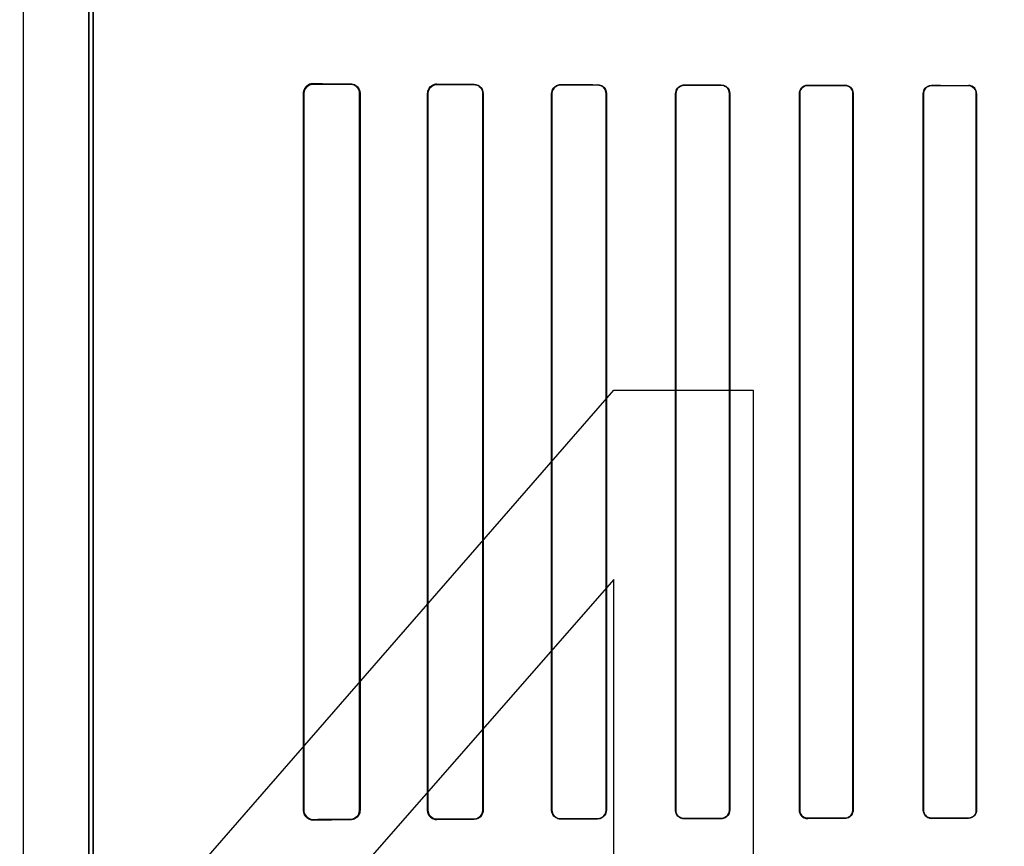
# Model space of a CAD drawing. Header units: millimetres. Extents: x 0 to 297, y 0 to 210.
# Tile 213 of 256: x 58.142 to 58.421, y 157.54 to 157.774. Entities that reach past the tile are written whole.
import ezdxf

# ---------------------------------------------------------------- set-up
doc = ezdxf.new("R2010")
doc.units = ezdxf.units.MM
doc.header["$LTSCALE"] = 16.335
doc.layers.get('0').update_dxf_attribs({"linetype": 'CONTINUOUS'})
for name, color, linetype in [('AXES_REF', 7, 'CONTINUOUS'), ('INTFCLR_1', 7, 'CONTINUOUS'), ('INTFCLR_72935', 7, 'CONTINUOUS')]:
    doc.layers.add(name, color=color, linetype=linetype)

msp = doc.modelspace()

# ---------------------------------------------------------------- linework, layer by layer
at = {"color": 7, "linetype": 'Continuous'}
for p, q in [((58.15279, 157.48801), (58.31029, 157.66896)), ((58.31029, 157.66896), (58.34967, 157.66896)), ((58.34967, 157.66896), (58.34967, 157.48801)), ((58.31029, 157.61535), (58.19873, 157.48801)), ((58.31029, 157.48801), (58.31029, 157.61535))]:
    msp.add_line(p, q, dxfattribs=at)
for radius in [6.78708, 6.7865, 6.74304]:
    msp.add_circle((57.46373, 154.71146), radius, dxfattribs=at)
for radius, start, end in [(6.72, 278.277129, 261.722871), (6.874, 193.234383, 36.724612)]:
    msp.add_arc((57.46373, 154.71146), radius, start, end, dxfattribs=at)
at = {"layer": 'AXES_REF', "color": 9, "linetype": 'Continuous'}
for radius in [6.19116, 4.15]:
    msp.add_circle((57.46373, 154.71146), radius, dxfattribs=at)
at = {"layer": 'INTFCLR_1', "color": 6, "linetype": 'Continuous'}
for p, q in [((58.14307, 159.03047), (58.14307, 157.16145)), ((58.16161, 157.53414), (58.16161, 158.37777)), ((58.16284, 158.37777), (58.16284, 157.53414)), ((58.22237, 157.54995), (58.22237, 157.75295)), ((58.2225, 157.54995), (58.2225, 157.75295)), ((58.23829, 157.75295), (58.23829, 157.54995)), ((58.2384, 157.75295), (58.2384, 157.54995)), ((58.25753, 157.54995), (58.25753, 157.75295)), ((58.25764, 157.54995), (58.25764, 157.75295)), ((58.27316, 157.75295), (58.27316, 157.54995)), ((58.27326, 157.75295), (58.27326, 157.54995)), ((58.29265, 157.54995), (58.29265, 157.75295)), ((58.29275, 157.54995), (58.29275, 157.75295)), ((58.30807, 157.75295), (58.30807, 157.54995)), ((58.30816, 157.75295), (58.30816, 157.54995)), ((58.32774, 157.54995), (58.32774, 157.75295)), ((58.32783, 157.54995), (58.32783, 157.75295)), ((58.34299, 157.75295), (58.34299, 157.54995)), ((58.34308, 157.75295), (58.34308, 157.54995)), ((58.36281, 157.54995), (58.36281, 157.75295)), ((58.36289, 157.54995), (58.36289, 157.75295)), ((58.37793, 157.75295), (58.37793, 157.54995)), ((58.37801, 157.75295), (58.37801, 157.54995)), ((58.39787, 157.54995), (58.39787, 157.75295)), ((58.39795, 157.54995), (58.39795, 157.75295)), ((58.41289, 157.75295), (58.41289, 157.54995)), ((58.41297, 157.75295), (58.41297, 157.54995))]:
    msp.add_line(p, q, dxfattribs=at)
at = {"layer": 'INTFCLR_1', "color": 9, "linetype": 'Continuous'}
for p, q in [((58.22518, 157.75574), (58.22518, 157.75562)), ((58.23568, 157.75557), (58.23568, 157.75569)), ((58.26018, 157.75559), (58.26018, 157.75548)), ((58.27068, 157.75545), (58.27068, 157.75555)), ((58.29518, 157.75547), (58.29518, 157.75538)), ((58.30568, 157.75535), (58.30568, 157.75544)), ((58.33018, 157.75538), (58.33018, 157.7553)), ((58.34068, 157.75528), (58.34068, 157.75536)), ((58.36518, 157.75531), (58.36518, 157.75523)), ((58.37568, 157.75522), (58.37568, 157.7553)), ((58.40018, 157.75526), (58.40018, 157.75518)), ((58.41068, 157.75517), (58.41068, 157.75525)), ((58.2225, 157.75295), (58.22237, 157.75295)), ((58.2384, 157.75295), (58.23829, 157.75295)), ((58.25764, 157.75295), (58.25753, 157.75295)), ((58.27326, 157.75295), (58.27316, 157.75295)), ((58.29275, 157.75295), (58.29265, 157.75295)), ((58.30816, 157.75295), (58.30807, 157.75295)), ((58.32783, 157.75295), (58.32774, 157.75295)), ((58.34308, 157.75295), (58.34299, 157.75295)), ((58.36289, 157.75295), (58.36281, 157.75295)), ((58.37801, 157.75295), (58.37793, 157.75295)), ((58.39795, 157.75295), (58.39787, 157.75295)), ((58.41297, 157.75295), (58.41289, 157.75295)), ((58.22237, 157.54995), (58.2225, 157.54995)), ((58.23829, 157.54995), (58.2384, 157.54995)), ((58.25753, 157.54995), (58.25764, 157.54995)), ((58.27316, 157.54995), (58.27326, 157.54995)), ((58.29265, 157.54995), (58.29275, 157.54995)), ((58.30807, 157.54995), (58.30816, 157.54995)), ((58.32774, 157.54995), (58.32783, 157.54995)), ((58.34299, 157.54995), (58.34308, 157.54995)), ((58.36281, 157.54995), (58.36289, 157.54995)), ((58.37793, 157.54995), (58.37801, 157.54995)), ((58.39787, 157.54995), (58.39795, 157.54995)), ((58.41289, 157.54995), (58.41297, 157.54995)), ((58.22518, 157.54729), (58.22518, 157.54717)), ((58.23568, 157.54722), (58.23568, 157.54734)), ((58.26018, 157.54743), (58.26018, 157.54732)), ((58.27068, 157.54736), (58.27068, 157.54746)), ((58.29518, 157.54753), (58.29518, 157.54744)), ((58.30568, 157.54747), (58.30568, 157.54756)), ((58.33018, 157.54761), (58.33018, 157.54753)), ((58.34068, 157.54755), (58.34068, 157.54763)), ((58.36518, 157.54768), (58.36518, 157.5476)), ((58.37568, 157.54761), (58.37568, 157.54769)), ((58.40018, 157.54773), (58.40018, 157.54765)), ((58.41068, 157.54766), (58.41068, 157.54774))]:
    msp.add_line(p, q, dxfattribs=at)
at = {"layer": 'INTFCLR_1', "color": 7, "linetype": 'Continuous'}
msp.add_lwpolyline([(58.2593, 157.54747), (58.25939, 157.54744), (58.25949, 157.54741), (58.25958, 157.54739), (58.25967, 157.54737), (58.25977, 157.54735), (58.25987, 157.54734), (58.25997, 157.54733), (58.26007, 157.54732), (58.26018, 157.54732)], dxfattribs=at)
at = {"layer": 'INTFCLR_1', "color": 6, "linetype": 'Continuous'}
for centre, major_axis, start_param, end_param in [((58.52793, 157.75645), (0.36509, 0), -2.548571, -2.498918), ((58.52793, 157.75645), (0.38609, 0), -2.472123, -2.429437), ((58.52793, 157.75645), (0.36509, 0), -2.394089, -2.352695), ((58.52793, 157.75645), (0.38609, 0), -2.337129, -2.300034), ((58.52793, 157.75645), (0.36509, 0), -2.262072, -2.225293), ((58.52793, 157.75645), (0.38609, 0), -2.217858, -2.184193), ((58.52793, 157.75645), (0.36509, 0), -2.143198, -2.109347), ((58.52793, 157.75645), (0.38609, 0), -2.10853, -2.077154), ((58.52793, 157.75645), (0.36509, 0), -2.032847, -2.000965), ((58.52793, 157.75645), (0.38609, 0), -2.005937, -1.976148), ((58.52793, 157.75645), (0.36509, 0), -1.928279, -1.897747), ((58.52793, 157.75645), (0.38609, 0), -1.908037, -1.879358), ((58.52793, 157.54645), (0.38609, 0), 2.429437, 2.472123), ((58.52793, 157.54645), (0.36509, 0), 2.498918, 2.548571), ((58.52793, 157.54645), (0.38609, 0), 2.300034, 2.337129), ((58.52793, 157.54645), (0.36509, 0), 2.352695, 2.394089), ((58.52793, 157.54645), (0.38609, 0), 2.184193, 2.217858), ((58.52793, 157.54645), (0.36509, 0), 2.225293, 2.262072), ((58.52793, 157.54645), (0.38609, 0), 2.077154, 2.10853), ((58.52793, 157.54645), (0.36509, 0), 2.109347, 2.143198), ((58.52793, 157.54645), (0.38609, 0), 1.976148, 2.005937), ((58.52793, 157.54645), (0.36509, 0), 2.000965, 2.032847), ((58.52793, 157.54645), (0.38609, 0), 1.879358, 1.908037), ((58.52793, 157.54645), (0.36509, 0), 1.897747, 1.928279)]:
    msp.add_ellipse(centre, major_axis=major_axis, ratio=0.003491, start_param=start_param, end_param=end_param, dxfattribs=at)
for points, knots in [([(58.22237, 157.75295), (58.22237, 157.75344), (58.22273, 157.75487), (58.22424, 157.75575), (58.22518, 157.75574)], [0, 0, 0, 0, 0.340507, 1, 1, 1, 1]), ([(58.2225, 157.75295), (58.2225, 157.75344), (58.22286, 157.75482), (58.22431, 157.75562), (58.22518, 157.75562)], [0, 0, 0, 0, 0.359845, 1, 1, 1, 1]), ([(58.23568, 157.75569), (58.23618, 157.75569), (58.23759, 157.75531), (58.2384, 157.75383), (58.2384, 157.75295)], [0, 0, 0, 0, 0.364649, 1, 1, 1, 1]), ([(58.23568, 157.75557), (58.23614, 157.75557), (58.23749, 157.75523), (58.23829, 157.75381), (58.23829, 157.75295)], [0, 0, 0, 0, 0.351042, 1, 1, 1, 1]), ([(58.25753, 157.75295), (58.25753, 157.75346), (58.25791, 157.75483), (58.25934, 157.75559), (58.26018, 157.75559)], [0, 0, 0, 0, 0.376083, 1, 1, 1, 1]), ([(58.25764, 157.75295), (58.25764, 157.75346), (58.25803, 157.75478), (58.25939, 157.75549), (58.26018, 157.75548)], [0, 0, 0, 0, 0.392608, 1, 1, 1, 1]), ([(58.27068, 157.75555), (58.2712, 157.75555), (58.27254, 157.75515), (58.27326, 157.75375), (58.27326, 157.75295)], [0, 0, 0, 0, 0.394588, 1, 1, 1, 1]), ([(58.27068, 157.75545), (58.2712, 157.75545), (58.27249, 157.75504), (58.27316, 157.7537), (58.27316, 157.75295)], [0, 0, 0, 0, 0.409287, 1, 1, 1, 1]), ([(58.29265, 157.75295), (58.29265, 157.75347), (58.29305, 157.75479), (58.29441, 157.75548), (58.29518, 157.75547)], [0, 0, 0, 0, 0.405294, 1, 1, 1, 1]), ([(58.29275, 157.75295), (58.29275, 157.75346), (58.29314, 157.75473), (58.29445, 157.75538), (58.29518, 157.75538)], [0, 0, 0, 0, 0.4116, 1, 1, 1, 1]), ([(58.30568, 157.75544), (58.30615, 157.75544), (58.30743, 157.75509), (58.30816, 157.75374), (58.30816, 157.75295)], [0, 0, 0, 0, 0.373746, 1, 1, 1, 1]), ([(58.30568, 157.75535), (58.30612, 157.75535), (58.30736, 157.75501), (58.30807, 157.75372), (58.30807, 157.75295)], [0, 0, 0, 0, 0.369219, 1, 1, 1, 1]), ([(58.32774, 157.75295), (58.32774, 157.75347), (58.32815, 157.75475), (58.32946, 157.75539), (58.33018, 157.75538)], [0, 0, 0, 0, 0.419413, 1, 1, 1, 1]), ([(58.32783, 157.75295), (58.32783, 157.75346), (58.32823, 157.75469), (58.32949, 157.7553), (58.33018, 157.7553)], [0, 0, 0, 0, 0.422805, 1, 1, 1, 1]), ([(58.34068, 157.75536), (58.34126, 157.75536), (58.34253, 157.75488), (58.34308, 157.7536), (58.34308, 157.75295)], [0, 0, 0, 0, 0.47334, 1, 1, 1, 1]), ([(58.34068, 157.75528), (58.34115, 157.75528), (58.34236, 157.75491), (58.34299, 157.75366), (58.34299, 157.75295)], [0, 0, 0, 0, 0.401644, 1, 1, 1, 1]), ([(58.36281, 157.75295), (58.36281, 157.75347), (58.36322, 157.75471), (58.36449, 157.75532), (58.36518, 157.75531)], [0, 0, 0, 0, 0.429291, 1, 1, 1, 1]), ([(58.36289, 157.75295), (58.36289, 157.75346), (58.36329, 157.75465), (58.36452, 157.75523), (58.36518, 157.75523)], [0, 0, 0, 0, 0.431437, 1, 1, 1, 1]), ([(58.37568, 157.7553), (58.37623, 157.7553), (58.37746, 157.75484), (58.37801, 157.75359), (58.37801, 157.75295)], [0, 0, 0, 0, 0.463766, 1, 1, 1, 1]), ([(58.37568, 157.75522), (58.37613, 157.75522), (58.3773, 157.75487), (58.37793, 157.75365), (58.37793, 157.75295)], [0, 0, 0, 0, 0.393954, 1, 1, 1, 1]), ([(58.39787, 157.75295), (58.39787, 157.75347), (58.39828, 157.75468), (58.39951, 157.75526), (58.40018, 157.75526)], [0, 0, 0, 0, 0.436747, 1, 1, 1, 1]), ([(58.39795, 157.75295), (58.39795, 157.75345), (58.39834, 157.75462), (58.39954, 157.75518), (58.40018, 157.75518)], [0, 0, 0, 0, 0.438001, 1, 1, 1, 1]), ([(58.41297, 157.75295), (58.41297, 157.75347), (58.41255, 157.75468), (58.41133, 157.75525), (58.41068, 157.75525)], [0, 0, 0, 0, 0.444674, 1, 1, 1, 1]), ([(58.41068, 157.75517), (58.41125, 157.75517), (58.41243, 157.75468), (58.41289, 157.75351), (58.41289, 157.75295)], [0, 0, 0, 0, 0.509133, 1, 1, 1, 1]), ([(58.22518, 157.54717), (58.22464, 157.54716), (58.22318, 157.54757), (58.22237, 157.54907), (58.22237, 157.54995)], [0, 0, 0, 0, 0.380109, 1, 1, 1, 1]), ([(58.2225, 157.54995), (58.2225, 157.54947), (58.22286, 157.54809), (58.22431, 157.54729), (58.22518, 157.54729)], [0, 0, 0, 0, 0.359689, 1, 1, 1, 1]), ([(58.23829, 157.54995), (58.23829, 157.54946), (58.23792, 157.54811), (58.23651, 157.54734), (58.23568, 157.54734)], [0, 0, 0, 0, 0.373103, 1, 1, 1, 1]), ([(58.2384, 157.54995), (58.2384, 157.54946), (58.23803, 157.54805), (58.23656, 157.54722), (58.23568, 157.54722)], [0, 0, 0, 0, 0.358968, 1, 1, 1, 1]), ([(58.26018, 157.54743), (58.25967, 157.54742), (58.25835, 157.54781), (58.25764, 157.54917), (58.25764, 157.54995)], [0, 0, 0, 0, 0.39382, 1, 1, 1, 1]), ([(58.27316, 157.54995), (58.27316, 157.54945), (58.27277, 157.54815), (58.27143, 157.54746), (58.27068, 157.54746)], [0, 0, 0, 0, 0.402384, 1, 1, 1, 1]), ([(58.27326, 157.54995), (58.27326, 157.54944), (58.27287, 157.54809), (58.27148, 157.54736), (58.27068, 157.54736)], [0, 0, 0, 0, 0.39343, 1, 1, 1, 1]), ([(58.29518, 157.54744), (58.29469, 157.54744), (58.29338, 157.5478), (58.29265, 157.54916), (58.29265, 157.54995)], [0, 0, 0, 0, 0.379371, 1, 1, 1, 1]), ([(58.29518, 157.54753), (58.29472, 157.54753), (58.29346, 157.54787), (58.29275, 157.54918), (58.29275, 157.54995)], [0, 0, 0, 0, 0.373842, 1, 1, 1, 1]), ([(58.30807, 157.54995), (58.30807, 157.54945), (58.30767, 157.54819), (58.30639, 157.54756), (58.30568, 157.54756)], [0, 0, 0, 0, 0.417006, 1, 1, 1, 1]), ([(58.30816, 157.54995), (58.30816, 157.54943), (58.30775, 157.54813), (58.30642, 157.54747), (58.30568, 157.54747)], [0, 0, 0, 0, 0.412854, 1, 1, 1, 1]), ([(58.33018, 157.54753), (58.32973, 157.54752), (58.32847, 157.54786), (58.32774, 157.54917), (58.32774, 157.54995)], [0, 0, 0, 0, 0.365847, 1, 1, 1, 1]), ([(58.33018, 157.54761), (58.32961, 157.54761), (58.32837, 157.54807), (58.32783, 157.54933), (58.32783, 157.54995)], [0, 0, 0, 0, 0.47417, 1, 1, 1, 1]), ([(58.34299, 157.54995), (58.34299, 157.54945), (58.3426, 157.54824), (58.34135, 157.54763), (58.34068, 157.54763)], [0, 0, 0, 0, 0.426865, 1, 1, 1, 1]), ([(58.34308, 157.54995), (58.34308, 157.54944), (58.34267, 157.54818), (58.34138, 157.54755), (58.34068, 157.54755)], [0, 0, 0, 0, 0.424164, 1, 1, 1, 1]), ([(58.36518, 157.5476), (58.36461, 157.54759), (58.36336, 157.54805), (58.36281, 157.54931), (58.36281, 157.54995)], [0, 0, 0, 0, 0.467063, 1, 1, 1, 1]), ([(58.36518, 157.54768), (58.36472, 157.54768), (58.36353, 157.54803), (58.36289, 157.54926), (58.36289, 157.54995)], [0, 0, 0, 0, 0.396507, 1, 1, 1, 1]), ([(58.37793, 157.54995), (58.37793, 157.54945), (58.37754, 157.54827), (58.37633, 157.54769), (58.37568, 157.54769)], [0, 0, 0, 0, 0.434514, 1, 1, 1, 1]), ([(58.37801, 157.54995), (58.37801, 157.54944), (58.37761, 157.54821), (58.37635, 157.54761), (58.37568, 157.54761)], [0, 0, 0, 0, 0.432834, 1, 1, 1, 1]), ([(58.40018, 157.54765), (58.39964, 157.54765), (58.39842, 157.54808), (58.39787, 157.54932), (58.39787, 157.54995)], [0, 0, 0, 0, 0.459211, 1, 1, 1, 1]), ([(58.40018, 157.54773), (58.39959, 157.54773), (58.39841, 157.54822), (58.39795, 157.5494), (58.39795, 157.54995)], [0, 0, 0, 0, 0.511255, 1, 1, 1, 1]), ([(58.41297, 157.54995), (58.41297, 157.54944), (58.41256, 157.54824), (58.41133, 157.54766), (58.41068, 157.54766)], [0, 0, 0, 0, 0.439306, 1, 1, 1, 1]), ([(58.41289, 157.54995), (58.41289, 157.54945), (58.41249, 157.54829), (58.4113, 157.54774), (58.41068, 157.54774)], [0, 0, 0, 0, 0.445822, 1, 1, 1, 1])]:
    msp.add_open_spline(points, degree=3, knots=knots, dxfattribs=at)
at = {"layer": 'INTFCLR_1', "color": 7, "linetype": 'Continuous'}
msp.add_open_spline([(58.26018, 157.54732), (58.25964, 157.54732), (58.25826, 157.54773), (58.25753, 157.54915), (58.25753, 157.54995)], degree=3, knots=[0, 0, 0, 0, 0.401573, 1, 1, 1, 1], dxfattribs=at)
at = {"layer": 'INTFCLR_72935', "color": 6, "linetype": 'Continuous'}
for p, q in [((58.14307, 159.03048), (58.14307, 157.16145)), ((58.16161, 158.38107), (58.16161, 157.53084)), ((58.16284, 157.53209), (58.16284, 158.37982)), ((58.22237, 157.75295), (58.22237, 157.54995)), ((58.2225, 157.75295), (58.2225, 157.54995)), ((58.23829, 157.54995), (58.23829, 157.75295)), ((58.2384, 157.54995), (58.2384, 157.75295)), ((58.25753, 157.75295), (58.25753, 157.54995)), ((58.25764, 157.75295), (58.25764, 157.54995)), ((58.27316, 157.54995), (58.27316, 157.75295)), ((58.27326, 157.54995), (58.27326, 157.75295)), ((58.29265, 157.75295), (58.29265, 157.54995)), ((58.29275, 157.75295), (58.29275, 157.54995)), ((58.30807, 157.54995), (58.30807, 157.75295)), ((58.30816, 157.54995), (58.30816, 157.75295)), ((58.32774, 157.75295), (58.32774, 157.54995)), ((58.32783, 157.75295), (58.32783, 157.54995)), ((58.34299, 157.54995), (58.34299, 157.75295)), ((58.34308, 157.54995), (58.34308, 157.75295)), ((58.36281, 157.75295), (58.36281, 157.54995)), ((58.36289, 157.75295), (58.36289, 157.54995)), ((58.37793, 157.54995), (58.37793, 157.75295)), ((58.37801, 157.54995), (58.37801, 157.75295)), ((58.39787, 157.75295), (58.39787, 157.54995)), ((58.39795, 157.75295), (58.39795, 157.54995)), ((58.41289, 157.54995), (58.41289, 157.75295)), ((58.41297, 157.54995), (58.41297, 157.75295))]:
    msp.add_line(p, q, dxfattribs=at)
at = {"layer": 'INTFCLR_72935', "color": 9, "linetype": 'Continuous'}
for p, q in [((58.22518, 157.75562), (58.22518, 157.75574)), ((58.23568, 157.75569), (58.23568, 157.75557)), ((58.26018, 157.75548), (58.26018, 157.75559)), ((58.27068, 157.75555), (58.27068, 157.75545)), ((58.29518, 157.75538), (58.29518, 157.75547)), ((58.30568, 157.75544), (58.30568, 157.75535)), ((58.33018, 157.7553), (58.33018, 157.75538)), ((58.34068, 157.75536), (58.34068, 157.75528)), ((58.36518, 157.75523), (58.36518, 157.75531)), ((58.37568, 157.7553), (58.37568, 157.75522)), ((58.40018, 157.75518), (58.40018, 157.75526)), ((58.41068, 157.75525), (58.41068, 157.75517)), ((58.22237, 157.75295), (58.2225, 157.75295)), ((58.23829, 157.75295), (58.2384, 157.75295)), ((58.25753, 157.75295), (58.25764, 157.75295)), ((58.27316, 157.75295), (58.27326, 157.75295)), ((58.29265, 157.75295), (58.29275, 157.75295)), ((58.30807, 157.75295), (58.30816, 157.75295)), ((58.32774, 157.75295), (58.32783, 157.75295)), ((58.34299, 157.75295), (58.34308, 157.75295)), ((58.36281, 157.75295), (58.36289, 157.75295)), ((58.37793, 157.75295), (58.37801, 157.75295)), ((58.39787, 157.75295), (58.39795, 157.75295)), ((58.41289, 157.75295), (58.41297, 157.75295)), ((58.2225, 157.54995), (58.22237, 157.54995)), ((58.2384, 157.54995), (58.23829, 157.54995)), ((58.25764, 157.54995), (58.25753, 157.54995)), ((58.27326, 157.54995), (58.27316, 157.54995)), ((58.29275, 157.54995), (58.29265, 157.54995)), ((58.30816, 157.54995), (58.30807, 157.54995)), ((58.32783, 157.54995), (58.32774, 157.54995)), ((58.34308, 157.54995), (58.34299, 157.54995)), ((58.36289, 157.54995), (58.36281, 157.54995)), ((58.37801, 157.54995), (58.37793, 157.54995)), ((58.39795, 157.54995), (58.39787, 157.54995)), ((58.41297, 157.54995), (58.41289, 157.54995)), ((58.22518, 157.54717), (58.22518, 157.54729)), ((58.23568, 157.54734), (58.23568, 157.54722)), ((58.26018, 157.54732), (58.26018, 157.54743)), ((58.27068, 157.54746), (58.27068, 157.54736)), ((58.29518, 157.54744), (58.29518, 157.54753)), ((58.30568, 157.54756), (58.30568, 157.54747)), ((58.33018, 157.54753), (58.33018, 157.54761)), ((58.34068, 157.54763), (58.34068, 157.54755)), ((58.36518, 157.5476), (58.36518, 157.54768)), ((58.37568, 157.54769), (58.37568, 157.54761)), ((58.40018, 157.54765), (58.40018, 157.54773)), ((58.41068, 157.54774), (58.41068, 157.54766))]:
    msp.add_line(p, q, dxfattribs=at)
at = {"layer": 'INTFCLR_72935', "color": 7, "linetype": 'Continuous'}
for points in [[(58.22431, 157.75561), (58.22439, 157.75563), (58.22448, 157.75566), (58.22457, 157.75568), (58.22467, 157.7557), (58.22476, 157.75571), (58.22486, 157.75573), (58.22496, 157.75574), (58.22507, 157.75574), (58.22518, 157.75574)], [(58.22518, 157.75562), (58.22508, 157.75562), (58.22498, 157.75561), (58.22489, 157.7556), (58.22479, 157.75559), (58.22469, 157.75558), (58.22459, 157.75556), (58.2245, 157.75553), (58.22441, 157.75551), (58.22432, 157.75548)], [(58.2593, 157.75544), (58.25939, 157.75547), (58.25949, 157.7555), (58.25958, 157.75552), (58.25967, 157.75554), (58.25977, 157.75556), (58.25987, 157.75557), (58.25997, 157.75558), (58.26007, 157.75559), (58.26018, 157.75559)], [(58.22518, 157.54717), (58.22507, 157.54717), (58.22496, 157.54717), (58.22486, 157.54718), (58.22476, 157.5472), (58.22467, 157.54721), (58.22457, 157.54723), (58.22448, 157.54725), (58.22439, 157.54727), (58.22431, 157.5473)], [(58.22432, 157.54743), (58.22441, 157.5474), (58.2245, 157.54738), (58.22459, 157.54735), (58.22469, 157.54733), (58.22478, 157.54732), (58.22488, 157.54731), (58.22498, 157.5473), (58.22508, 157.54729), (58.22518, 157.54729)]]:
    msp.add_lwpolyline(points, dxfattribs=at)
at = {"layer": 'INTFCLR_72935', "color": 6, "linetype": 'Continuous'}
for centre, major_axis, start_param, end_param in [((58.52793, 157.75645), (0.36509, 0), -2.548571, -2.498918), ((58.52793, 157.75645), (0.38609, 0), -2.472123, -2.429437), ((58.52793, 157.75645), (0.36509, 0), -2.394089, -2.352695), ((58.52793, 157.75645), (0.38609, 0), -2.337129, -2.300034), ((58.52793, 157.75645), (0.36509, 0), -2.262072, -2.225293), ((58.52793, 157.75645), (0.38609, 0), -2.217858, -2.184193), ((58.52793, 157.75645), (0.36509, 0), -2.143198, -2.109347), ((58.52793, 157.75645), (0.38609, 0), -2.10853, -2.077154), ((58.52793, 157.75645), (0.36509, 0), -2.032847, -2.000965), ((58.52793, 157.75645), (0.38609, 0), -2.005937, -1.976148), ((58.52793, 157.75645), (0.36509, 0), -1.928279, -1.897747), ((58.52793, 157.75645), (0.38609, 0), -1.908037, -1.879358), ((58.52793, 157.54645), (0.38609, 0), 2.429437, 2.472123), ((58.52793, 157.54645), (0.36509, 0), 2.498918, 2.548571), ((58.52793, 157.54645), (0.38609, 0), 2.300034, 2.337129), ((58.52793, 157.54645), (0.36509, 0), 2.352695, 2.394089), ((58.52793, 157.54645), (0.38609, 0), 2.184193, 2.217858), ((58.52793, 157.54645), (0.36509, 0), 2.225293, 2.262072), ((58.52793, 157.54645), (0.38609, 0), 2.077154, 2.10853), ((58.52793, 157.54645), (0.36509, 0), 2.109347, 2.143198), ((58.52793, 157.54645), (0.38609, 0), 1.976148, 2.005937), ((58.52793, 157.54645), (0.36509, 0), 2.000965, 2.032847), ((58.52793, 157.54645), (0.38609, 0), 1.879358, 1.908037), ((58.52793, 157.54645), (0.36509, 0), 1.897747, 1.928279)]:
    msp.add_ellipse(centre, major_axis=major_axis, ratio=0.003491, start_param=start_param, end_param=end_param, dxfattribs=at)
at = {"layer": 'INTFCLR_72935', "color": 7, "linetype": 'Continuous'}
for points, knots in [([(58.22518, 157.75574), (58.2247, 157.75574), (58.22326, 157.75541), (58.22237, 157.75389), (58.22237, 157.75295)], [0, 0, 0, 0, 0.336778, 1, 1, 1, 1]), ([(58.22518, 157.75562), (58.22468, 157.75561), (58.22329, 157.75526), (58.2225, 157.75381), (58.2225, 157.75295)], [0, 0, 0, 0, 0.369943, 1, 1, 1, 1]), ([(58.26018, 157.75559), (58.25964, 157.75558), (58.25826, 157.75518), (58.25753, 157.75376), (58.25753, 157.75295)], [0, 0, 0, 0, 0.401573, 1, 1, 1, 1]), ([(58.22237, 157.54995), (58.22237, 157.54939), (58.2228, 157.54793), (58.22432, 157.54718), (58.22518, 157.54717)], [0, 0, 0, 0, 0.39445, 1, 1, 1, 1]), ([(58.2225, 157.54995), (58.2225, 157.54949), (58.22284, 157.54811), (58.22429, 157.54731), (58.22518, 157.54729)], [0, 0, 0, 0, 0.342814, 1, 1, 1, 1]), ([(58.2225, 157.54995), (58.2225, 157.54947), (58.2228, 157.54836), (58.22375, 157.54762), (58.22432, 157.54743)], [0, 0, 0, 0, 0.441846, 1, 1, 1, 1])]:
    msp.add_open_spline(points, degree=3, knots=knots, dxfattribs=at)
at = {"layer": 'INTFCLR_72935', "color": 6, "linetype": 'Continuous'}
for points, knots in [([(58.23568, 157.75569), (58.23619, 157.75569), (58.2376, 157.7553), (58.2384, 157.75382), (58.2384, 157.75295)], [0, 0, 0, 0, 0.372091, 1, 1, 1, 1]), ([(58.23829, 157.75295), (58.23829, 157.75345), (58.23792, 157.7548), (58.23651, 157.75557), (58.23568, 157.75557)], [0, 0, 0, 0, 0.373103, 1, 1, 1, 1]), ([(58.26018, 157.75548), (58.25966, 157.75549), (58.25834, 157.7551), (58.25764, 157.75373), (58.25764, 157.75295)], [0, 0, 0, 0, 0.398583, 1, 1, 1, 1]), ([(58.27068, 157.75555), (58.2712, 157.75555), (58.27255, 157.75514), (58.27326, 157.75374), (58.27326, 157.75295)], [0, 0, 0, 0, 0.400719, 1, 1, 1, 1]), ([(58.27316, 157.75295), (58.27316, 157.75346), (58.27277, 157.75476), (58.27144, 157.75545), (58.27068, 157.75545)], [0, 0, 0, 0, 0.400302, 1, 1, 1, 1]), ([(58.29265, 157.75295), (58.29265, 157.75347), (58.29305, 157.75479), (58.29441, 157.75548), (58.29518, 157.75547)], [0, 0, 0, 0, 0.404898, 1, 1, 1, 1]), ([(58.29518, 157.75538), (58.2947, 157.75538), (58.29344, 157.75503), (58.29275, 157.75372), (58.29275, 157.75295)], [0, 0, 0, 0, 0.383513, 1, 1, 1, 1]), ([(58.30568, 157.75544), (58.30616, 157.75544), (58.30745, 157.75507), (58.30816, 157.75373), (58.30816, 157.75295)], [0, 0, 0, 0, 0.383063, 1, 1, 1, 1]), ([(58.30807, 157.75295), (58.30807, 157.75346), (58.30767, 157.75472), (58.30639, 157.75535), (58.30568, 157.75535)], [0, 0, 0, 0, 0.417182, 1, 1, 1, 1]), ([(58.32774, 157.75295), (58.32774, 157.75348), (58.32815, 157.75475), (58.32946, 157.75539), (58.33018, 157.75538)], [0, 0, 0, 0, 0.422387, 1, 1, 1, 1]), ([(58.33018, 157.7553), (58.32961, 157.7553), (58.32837, 157.75484), (58.32783, 157.75358), (58.32783, 157.75295)], [0, 0, 0, 0, 0.47417, 1, 1, 1, 1]), ([(58.34068, 157.75536), (58.34113, 157.75536), (58.34237, 157.75502), (58.34308, 157.75372), (58.34308, 157.75295)], [0, 0, 0, 0, 0.370654, 1, 1, 1, 1]), ([(58.34299, 157.75295), (58.34299, 157.75346), (58.34259, 157.75468), (58.34135, 157.75527), (58.34068, 157.75528)], [0, 0, 0, 0, 0.429388, 1, 1, 1, 1]), ([(58.36281, 157.75295), (58.36281, 157.75348), (58.36323, 157.75472), (58.3645, 157.75532), (58.36518, 157.75531)], [0, 0, 0, 0, 0.434167, 1, 1, 1, 1]), ([(58.36518, 157.75523), (58.36471, 157.75523), (58.36352, 157.75487), (58.36289, 157.75365), (58.36289, 157.75295)], [0, 0, 0, 0, 0.404563, 1, 1, 1, 1]), ([(58.37801, 157.75295), (58.37801, 157.75347), (58.37761, 157.7547), (58.37635, 157.7553), (58.37568, 157.7553)], [0, 0, 0, 0, 0.432833, 1, 1, 1, 1]), ([(58.37793, 157.75295), (58.37793, 157.75346), (58.37753, 157.75465), (58.37632, 157.75522), (58.37568, 157.75522)], [0, 0, 0, 0, 0.438506, 1, 1, 1, 1]), ([(58.39787, 157.75295), (58.39787, 157.75348), (58.39828, 157.75469), (58.39952, 157.75526), (58.40018, 157.75526)], [0, 0, 0, 0, 0.443145, 1, 1, 1, 1]), ([(58.40018, 157.75518), (58.39973, 157.75518), (58.39856, 157.75484), (58.39795, 157.75364), (58.39795, 157.75295)], [0, 0, 0, 0, 0.397668, 1, 1, 1, 1]), ([(58.41297, 157.75295), (58.41297, 157.75347), (58.41256, 157.75467), (58.41133, 157.75525), (58.41068, 157.75525)], [0, 0, 0, 0, 0.439306, 1, 1, 1, 1]), ([(58.41289, 157.75295), (58.41289, 157.75346), (58.41249, 157.75462), (58.4113, 157.75517), (58.41068, 157.75517)], [0, 0, 0, 0, 0.445822, 1, 1, 1, 1]), ([(58.23568, 157.54734), (58.23614, 157.54734), (58.23749, 157.54768), (58.23829, 157.5491), (58.23829, 157.54995)], [0, 0, 0, 0, 0.351007, 1, 1, 1, 1]), ([(58.2384, 157.54995), (58.2384, 157.54949), (58.23806, 157.54809), (58.23659, 157.54722), (58.23568, 157.54722)], [0, 0, 0, 0, 0.338375, 1, 1, 1, 1]), ([(58.25753, 157.54995), (58.25753, 157.54945), (58.25791, 157.54808), (58.25934, 157.54732), (58.26018, 157.54732)], [0, 0, 0, 0, 0.376083, 1, 1, 1, 1]), ([(58.25764, 157.54995), (58.25764, 157.54945), (58.25803, 157.54813), (58.25939, 157.54742), (58.26018, 157.54743)], [0, 0, 0, 0, 0.392511, 1, 1, 1, 1]), ([(58.27068, 157.54746), (58.27117, 157.54746), (58.27247, 157.54784), (58.27316, 157.54919), (58.27316, 157.54995)], [0, 0, 0, 0, 0.393004, 1, 1, 1, 1]), ([(58.27326, 157.54995), (58.27326, 157.54944), (58.27287, 157.54809), (58.27148, 157.54736), (58.27068, 157.54736)], [0, 0, 0, 0, 0.391624, 1, 1, 1, 1]), ([(58.29518, 157.54744), (58.29468, 157.54744), (58.29337, 157.54781), (58.29265, 157.54917), (58.29265, 157.54995)], [0, 0, 0, 0, 0.387522, 1, 1, 1, 1]), ([(58.29275, 157.54995), (58.29275, 157.54945), (58.29314, 157.54818), (58.29445, 157.54753), (58.29518, 157.54753)], [0, 0, 0, 0, 0.411738, 1, 1, 1, 1]), ([(58.30568, 157.54756), (58.30614, 157.54756), (58.30738, 157.54791), (58.30807, 157.5492), (58.30807, 157.54995)], [0, 0, 0, 0, 0.378712, 1, 1, 1, 1]), ([(58.30816, 157.54995), (58.30816, 157.54943), (58.30776, 157.54814), (58.30642, 157.54747), (58.30568, 157.54747)], [0, 0, 0, 0, 0.411614, 1, 1, 1, 1]), ([(58.33018, 157.54753), (58.32971, 157.54752), (58.32845, 157.54787), (58.32774, 157.54918), (58.32774, 157.54995)], [0, 0, 0, 0, 0.376214, 1, 1, 1, 1]), ([(58.32783, 157.54995), (58.32783, 157.54945), (58.32823, 157.54822), (58.32949, 157.54761), (58.33018, 157.54761)], [0, 0, 0, 0, 0.426616, 1, 1, 1, 1]), ([(58.34068, 157.54763), (58.34116, 157.54763), (58.34237, 157.54801), (58.34299, 157.54926), (58.34299, 157.54995)], [0, 0, 0, 0, 0.409084, 1, 1, 1, 1]), ([(58.34308, 157.54995), (58.34308, 157.54943), (58.34267, 157.54817), (58.34138, 157.54755), (58.34068, 157.54755)], [0, 0, 0, 0, 0.425926, 1, 1, 1, 1]), ([(58.36281, 157.54995), (58.36281, 157.54944), (58.36322, 157.5482), (58.36449, 157.54759), (58.36518, 157.5476)], [0, 0, 0, 0, 0.42929, 1, 1, 1, 1]), ([(58.36289, 157.54995), (58.36289, 157.54945), (58.3633, 157.54825), (58.36452, 157.54768), (58.36518, 157.54768)], [0, 0, 0, 0, 0.436653, 1, 1, 1, 1]), ([(58.37568, 157.54769), (58.37614, 157.54769), (58.37731, 157.54805), (58.37793, 157.54927), (58.37793, 157.54995)], [0, 0, 0, 0, 0.400765, 1, 1, 1, 1]), ([(58.37801, 157.54995), (58.37801, 157.54943), (58.3776, 157.54821), (58.37635, 157.54761), (58.37568, 157.54761)], [0, 0, 0, 0, 0.43647, 1, 1, 1, 1]), ([(58.39787, 157.54995), (58.39787, 157.54944), (58.39828, 157.54823), (58.39951, 157.54765), (58.40018, 157.54765)], [0, 0, 0, 0, 0.436745, 1, 1, 1, 1]), ([(58.39795, 157.54995), (58.39795, 157.54945), (58.39835, 157.54828), (58.39954, 157.54773), (58.40018, 157.54773)], [0, 0, 0, 0, 0.443691, 1, 1, 1, 1]), ([(58.41068, 157.54774), (58.41126, 157.54774), (58.41243, 157.54823), (58.41289, 157.5494), (58.41289, 157.54995)], [0, 0, 0, 0, 0.512923, 1, 1, 1, 1]), ([(58.41297, 157.54995), (58.41297, 157.54944), (58.41255, 157.54823), (58.41133, 157.54766), (58.41068, 157.54766)], [0, 0, 0, 0, 0.444674, 1, 1, 1, 1])]:
    msp.add_open_spline(points, degree=3, knots=knots, dxfattribs=at)

doc.saveas('drawing.dxf')
